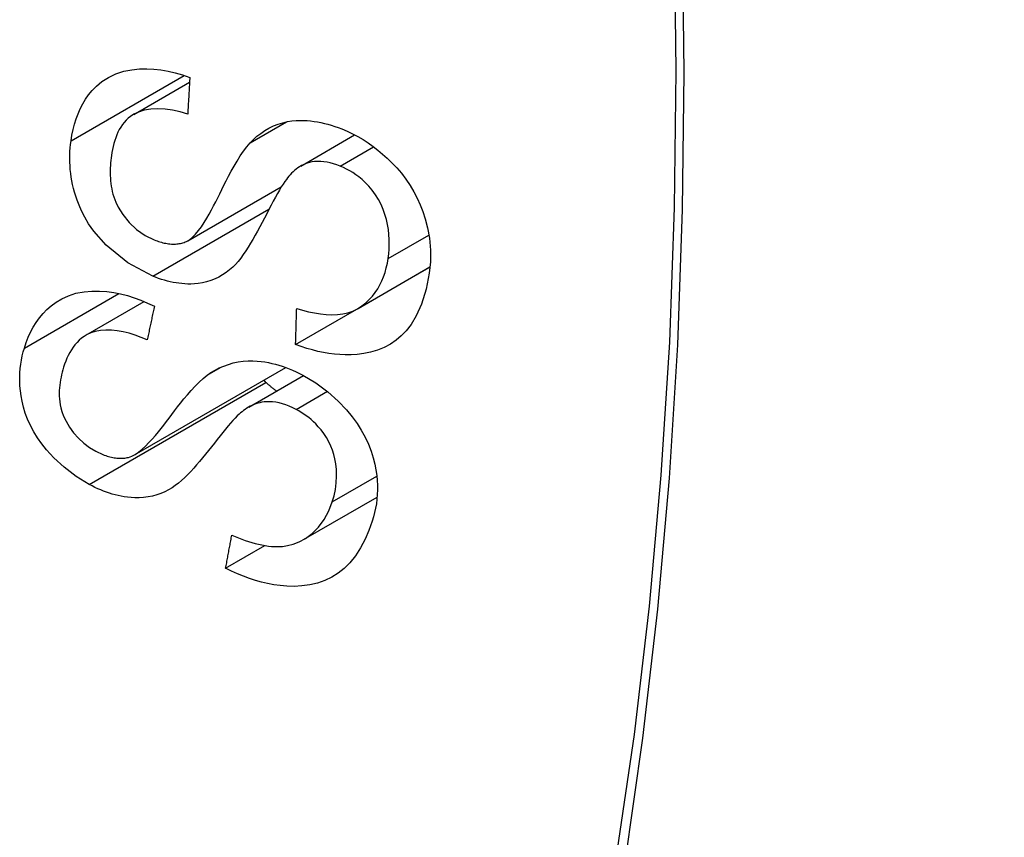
# Model space of a CAD drawing. Header units: inches. Extents: x 25 to 686, y 75 to 314.
# Tile 85 of 160: x 608.041 to 608.243, y 293.287 to 293.455. Entities that reach past the tile are written whole.
import ezdxf

# ---------------------------------------------------------------- set-up
doc = ezdxf.new("R2010")
doc.units = ezdxf.units.IN
doc.header["$MEASUREMENT"] = 0
doc.layers.add('Visible Edges(ANSI)', color=7, linetype='Continuous', lineweight=25)
doc.layers.add('Visible Tangent Edges(ANSI)', color=7, linetype='Continuous', lineweight=25)

msp = doc.modelspace()

# ---------------------------------------------------------------- linework, layer by layer
at = {"layer": 'Visible Edges(ANSI)'}
for p, q in [((608.064659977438, 293.4352088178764), (608.0761153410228, 293.4418225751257)), ((608.0989546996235, 293.4245937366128), (608.1100237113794, 293.4309844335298)), ((608.0757792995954, 293.4092474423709), (608.0949410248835, 293.4203104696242)), ((608.0978985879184, 293.3879190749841), (608.1253576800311, 293.4037725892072)), ((608.1107254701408, 293.3953503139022), (608.1254818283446, 293.4038699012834)), ((608.1253576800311, 293.4037725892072), (608.1253589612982, 293.4037989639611)), ((608.1254640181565, 293.4036980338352), (608.1253576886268, 293.4037726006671)), ((608.0548523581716, 293.3898183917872), (608.0668298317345, 293.396733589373)), ((608.064796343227, 293.3652597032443), (608.095864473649, 293.3831968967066)), ((608.0882863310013, 293.3750687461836), (608.0995144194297, 293.3815512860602)), ((608.0994863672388, 293.3478352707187), (608.114638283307, 293.3565832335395)), ((608.0835370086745, 293.3419736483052), (608.0915980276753, 293.3466276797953))]:
    msp.add_line(p, q, dxfattribs=at)
at = {"layer": 'Visible Edges(ANSI)', "flags": 128}
for points in [[(608.0517793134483, 293.4297615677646), (608.0519680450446, 293.4309236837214), (608.052204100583, 293.4320663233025), (608.0524902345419, 293.4331866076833), (608.0528287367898, 293.4342798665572), (608.0532218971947, 293.435342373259), (608.0536721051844, 293.4363711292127), (608.0541818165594, 293.4373631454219), (608.0547535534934, 293.4383154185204), (608.0553896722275, 293.4392249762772), (608.0561119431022, 293.4401101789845), (608.057009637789, 293.4410329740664), (608.0581128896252, 293.4419499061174), (608.0594440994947, 293.4428068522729), (608.0610099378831, 293.4435435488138), (608.0626440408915, 293.4440665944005), (608.0642671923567, 293.4443885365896), (608.0658427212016, 293.4445464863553), (608.0673339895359, 293.4445775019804), (608.0687799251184, 293.4445086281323), (608.0702382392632, 293.4443445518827), (608.0717077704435, 293.4440885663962), (608.0731873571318, 293.4437439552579), (608.0746757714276, 293.443313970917), (608.0761718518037, 293.4428019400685)], [(608.0761718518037, 293.4428019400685), (608.0761536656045, 293.4424881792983), (608.0761355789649, 293.4421744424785), (608.0761175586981, 293.4418607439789), (608.0760995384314, 293.441547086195), (608.0760816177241, 293.4412334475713), (608.0760637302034, 293.4409198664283), (608.0760459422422, 293.4406063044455), (608.076028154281, 293.4402927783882), (608.0760104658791, 293.4399792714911), (608.0759928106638, 293.4396658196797), (608.075975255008, 293.4393523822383), (608.0759576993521, 293.4390389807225), (608.075940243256, 293.4387255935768), (608.0759228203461, 293.4384122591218), (608.0759054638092, 293.4380989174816), (608.0758881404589, 293.4377856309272), (608.0758709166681, 293.4374723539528), (608.0758537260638, 293.4371591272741), (608.0758366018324, 293.4368458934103), (608.0758195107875, 293.4365327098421), (608.0758025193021, 293.436219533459), (608.0757855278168, 293.4359063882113), (608.0757686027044, 293.4355932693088), (608.0757517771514, 293.4352801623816)], [(608.0757517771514, 293.4352801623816), (608.0741933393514, 293.4357194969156), (608.0726374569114, 293.4360596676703), (608.071100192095, 293.4362814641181), (608.069600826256, 293.4363657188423), (608.0681600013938, 293.4362952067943), (608.0667903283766, 293.4360543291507), (608.0656056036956, 293.435669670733), (608.0646903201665, 293.4352256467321), (608.0640258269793, 293.4347963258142), (608.0635451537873, 293.4344136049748), (608.0631086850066, 293.4340026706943), (608.0627075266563, 293.4335609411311), (608.0623400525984, 293.4330912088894), (608.062004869, 293.4325963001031), (608.0617003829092, 293.4320789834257), (608.0614250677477, 293.4315420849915), (608.061176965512, 293.4309870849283), (608.0609542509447, 293.4304156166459), (608.0607556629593, 293.4298300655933), (608.0605799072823, 293.4292329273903), (608.0604256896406, 293.428626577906), (608.0602916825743, 293.4280133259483), (608.060176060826, 293.4273924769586), (608.0600776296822, 293.4267647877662)], [(608.088545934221, 293.4293522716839), (608.0892364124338, 293.4300425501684), (608.0899689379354, 293.4306952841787), (608.0907449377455, 293.4313047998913), (608.0915657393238, 293.4318654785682), (608.092432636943, 293.4323716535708), (608.0933470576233, 293.4328176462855), (608.0943103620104, 293.4331978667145), (608.0952855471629, 293.4334970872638), (608.096230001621, 293.4337115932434), (608.0971372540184, 293.4338530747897), (608.0980008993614, 293.4339332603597), (608.0988143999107, 293.43396387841), (608.0995713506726, 293.4339566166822), (608.1002752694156, 293.4339219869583), (608.1009747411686, 293.4338608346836), (608.1016769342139, 293.4337732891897), (608.1023816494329, 293.4336600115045), (608.1030885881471, 293.4335217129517), (608.1037974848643, 293.4333590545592), (608.1045080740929, 293.4331727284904), (608.1052201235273, 293.4329633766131), (608.1059333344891, 293.432731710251), (608.1066474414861, 293.4324784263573), (608.1073622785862, 293.4322041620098)], [(608.1073622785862, 293.4322041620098), (608.1084796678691, 293.4317319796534), (608.1095827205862, 293.4312096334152), (608.1106709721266, 293.4306362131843), (608.111743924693, 293.4300107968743), (608.1127938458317, 293.4293373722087), (608.1138148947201, 293.4286203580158), (608.1148074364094, 293.427860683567), (608.1157719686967, 293.4270593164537), (608.1167243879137, 293.4262033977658), (608.1176912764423, 293.4252618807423), (608.1186595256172, 293.4242313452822), (608.119614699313, 293.4231093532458), (608.1205423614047, 293.4218934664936), (608.121414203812, 293.4206045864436), (608.1221957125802, 293.4192930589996), (608.1228894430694, 293.417963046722), (608.1234992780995, 293.4166169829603), (608.1240288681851, 293.4152573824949), (608.1245183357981, 293.4137691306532), (608.1249983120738, 293.4119234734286), (608.1253859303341, 293.4097397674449), (608.1255923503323, 293.4073084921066), (608.125564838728, 293.4049116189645), (608.1253210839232, 293.4025891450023)], [(608.0685482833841, 293.4019677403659), (608.0634176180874, 293.4046811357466), (608.0589653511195, 293.4083321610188), (608.0564337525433, 293.4112233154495), (608.0554047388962, 293.4127084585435), (608.054593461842, 293.4140764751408), (608.0539399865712, 293.4153575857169), (608.053425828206, 293.4165269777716), (608.053032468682, 293.4175598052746), (608.0527412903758, 293.418431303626), (608.0525073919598, 293.4192147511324), (608.0522994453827, 293.4199950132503), (608.0521170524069, 293.4207721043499), (608.0519598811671, 293.4215460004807), (608.0518275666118, 293.4223166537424), (608.0517197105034, 293.423084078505), (608.0516360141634, 293.4238482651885), (608.0515760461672, 293.4246089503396), (608.0515395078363, 293.4253641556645), (608.0515259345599, 293.4261133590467), (608.0515346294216, 293.4268565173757), (608.051564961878, 293.427593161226), (608.0516163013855, 293.4283230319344), (608.0516879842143, 293.4290458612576), (608.0517793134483, 293.4297615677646)], [(608.0754734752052, 293.4090900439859), (608.076089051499, 293.4094450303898), (608.0767086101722, 293.4099461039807), (608.0773290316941, 293.410575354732), (608.077946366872, 293.4113138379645), (608.0785474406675, 293.4121292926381), (608.0791224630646, 293.4129896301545), (608.0796637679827, 293.4138648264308), (608.0801638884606, 293.4147252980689), (608.0806281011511, 293.4155655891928), (608.0810675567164, 293.4163965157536), (608.0814904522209, 293.4172247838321), (608.0819049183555, 293.4180569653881), (608.0823191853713, 293.4188996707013), (608.0827414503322, 293.4197595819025), (608.0831798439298, 293.4206432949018), (608.0836425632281, 293.4215574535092), (608.0841378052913, 293.4225086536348), (608.0846738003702, 293.4235035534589), (608.085256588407, 293.4245446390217), (608.0858795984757, 293.4256070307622), (608.0865314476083, 293.4266549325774), (608.0872007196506, 293.427652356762), (608.0878760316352, 293.4285634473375), (608.088545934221, 293.4293522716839)], [(608.0600776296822, 293.4267647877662), (608.0600103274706, 293.4262619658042), (608.0599521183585, 293.4257557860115), (608.059903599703, 293.4252460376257), (608.0598654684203, 293.4247327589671), (608.0598383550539, 293.424215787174), (608.05982305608, 293.4236948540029), (608.0598204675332, 293.4231699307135), (608.0598314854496, 293.4226412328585), (608.0598573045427, 293.4221066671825), (608.0598991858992, 293.4215669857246), (608.0599582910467, 293.4210233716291), (608.0600359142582, 293.4204769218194), (608.0601332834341, 293.4199288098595), (608.0602518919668, 293.4193792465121), (608.0603936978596, 293.4188268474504), (608.0605603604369, 293.4182729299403), (608.0607534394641, 293.4177189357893), (608.0609862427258, 293.4171395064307), (608.0614842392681, 293.4161230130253), (608.0624088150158, 293.4146393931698), (608.0637144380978, 293.4130076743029), (608.0652559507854, 293.4115475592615), (608.0670010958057, 293.4103339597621), (608.0688686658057, 293.4094189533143)], [(608.1070251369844, 293.4245851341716), (608.1063580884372, 293.4248341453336), (608.1056894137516, 293.4250491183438), (608.1050201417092, 293.4252274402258), (608.1043531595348, 293.4253661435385), (608.1036945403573, 293.4254624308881), (608.1030450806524, 293.4255150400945), (608.1024067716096, 293.4255230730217), (608.1018098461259, 293.4254901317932), (608.1012625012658, 293.4254210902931), (608.1007598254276, 293.4253199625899), (608.100296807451, 293.4251907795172), (608.0998686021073, 293.4250375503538), (608.0994696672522, 293.4248639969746), (608.0990879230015, 293.424668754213), (608.0987198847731, 293.4244522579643), (608.0983653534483, 293.4242163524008), (608.0980242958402, 293.4239629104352), (608.0976964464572, 293.42369378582), (608.0973817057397, 293.4234108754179), (608.0970798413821, 293.4231160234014), (608.0967907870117, 293.4228111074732), (608.0965143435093, 293.4224979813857), (608.0962503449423, 293.4221785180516), (608.0959986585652, 293.4218545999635)], [(608.1169017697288, 293.4055817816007), (608.1170238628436, 293.4065343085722), (608.1171049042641, 293.4075025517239), (608.1171415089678, 293.4084861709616), (608.1171301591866, 293.4094845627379), (608.1170673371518, 293.4104963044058), (608.116949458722, 293.4115199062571), (608.1167731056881, 293.4125542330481), (608.116536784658, 293.4135908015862), (608.1162392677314, 293.4146254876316), (608.1158750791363, 293.4156599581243), (608.1154370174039, 293.4166885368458), (608.1149184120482, 293.417703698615), (608.1143124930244, 293.4186979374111), (608.1136278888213, 293.4196442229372), (608.1129188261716, 293.4204815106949), (608.1122122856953, 293.4212091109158), (608.11153262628, 293.4218303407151), (608.1109036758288, 293.4223488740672), (608.11029231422, 293.4228061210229), (608.1096666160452, 293.423228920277), (608.1090267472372, 293.4236177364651), (608.1083730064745, 293.4239730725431), (608.1077057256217, 293.4242953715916), (608.1070251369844, 293.4245851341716)], [(608.0959986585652, 293.4218545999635), (608.0956698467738, 293.4214154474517), (608.095320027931, 293.4208973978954), (608.0949508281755, 293.4203078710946), (608.0945638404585, 293.4196543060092), (608.0941605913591, 293.4189441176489), (608.0937428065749, 293.4181847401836), (608.0933119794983, 293.4173836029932), (608.0928697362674, 293.416548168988), (608.092417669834, 293.4156858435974), (608.0919574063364, 293.4148040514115), (608.0914905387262, 293.41391023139), (608.0910186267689, 293.4130118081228), (608.0905432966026, 293.4121162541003), (608.0900661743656, 293.4112309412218), (608.0895887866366, 293.4103633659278), (608.0891127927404, 293.4095209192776), (608.0886397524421, 293.4087110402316), (608.0881652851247, 293.4079312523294), (608.0876701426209, 293.4071566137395), (608.0871559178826, 293.4063981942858), (608.0866260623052, 293.4056705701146), (608.08608416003, 293.4049881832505), (608.0855337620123, 293.4043656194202), (608.0849783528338, 293.4038173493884)], [(608.0688686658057, 293.4094189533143), (608.0691635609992, 293.409304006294), (608.0694588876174, 293.4091960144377), (608.0697545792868, 293.4090952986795), (608.0700504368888, 293.4090021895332), (608.0703463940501, 293.4089170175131), (608.0706422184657, 293.408840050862), (608.0709375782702, 293.4087717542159), (608.071231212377, 293.4087125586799), (608.0715229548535, 293.408662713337), (608.0718127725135, 293.408622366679), (608.0721005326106, 293.4085917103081), (608.0723861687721, 293.4085709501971), (608.0726696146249, 293.4085602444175), (608.0729497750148, 293.4085597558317), (608.0732247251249, 293.4085694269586), (608.073494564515, 293.4085891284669), (608.0737592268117, 293.4086187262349), (608.0740188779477, 293.4086580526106), (608.0742734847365, 293.4087069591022), (608.0745231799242, 293.4087653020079), (608.0747679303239, 293.4088329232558), (608.0750079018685, 293.4089097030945), (608.0752430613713, 293.4089954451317), (608.0754734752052, 293.4090900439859)], [(608.0981234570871, 293.3953014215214), (608.0993402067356, 293.3949568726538), (608.1005633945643, 293.3946556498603), (608.1017850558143, 293.3944059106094), (608.1029971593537, 293.3942159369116), (608.1041917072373, 293.3940938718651), (608.1053606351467, 293.3940479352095), (608.1064935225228, 293.3940863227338), (608.1075763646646, 293.3942180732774), (608.1086169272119, 293.3944543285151), (608.109625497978, 293.3948064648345), (608.1105999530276, 293.3952788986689), (608.1114933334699, 293.3958409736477), (608.1123018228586, 293.3964717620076), (608.1130275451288, 293.3971530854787), (608.113672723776, 293.3978666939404), (608.1142412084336, 293.3985972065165), (608.1147503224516, 293.3993593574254), (608.1152057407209, 293.4001572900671), (608.1156090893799, 293.4009892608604), (608.115962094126, 293.4018535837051), (608.1162664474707, 293.4027485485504), (608.1165235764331, 293.4036712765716), (608.1167346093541, 293.4046165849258), (608.1169017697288, 293.4055817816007)], [(608.0849783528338, 293.4038173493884), (608.0843295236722, 293.4032448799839), (608.0836435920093, 293.4027113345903), (608.0829191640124, 293.4022209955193), (608.0821550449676, 293.4017782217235), (608.0813498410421, 293.4013872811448), (608.0805022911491, 293.4010524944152), (608.0796180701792, 293.4007799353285), (608.0787527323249, 293.4005822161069), (608.0779244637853, 293.4004517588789), (608.0771405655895, 293.4003774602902), (608.0764084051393, 293.4003481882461), (608.075735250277, 293.4003527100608), (608.0751266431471, 293.4003801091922), (608.0745379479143, 293.4004271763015), (608.0739469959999, 293.4004948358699), (608.0733539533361, 293.400582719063), (608.0727590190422, 293.4006904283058), (608.0721621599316, 293.4008175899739), (608.0715635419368, 293.4009638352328), (608.0709633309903, 293.4011287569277), (608.0703615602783, 293.4013119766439), (608.0697583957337, 293.4015131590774), (608.0691539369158, 293.4017318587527), (608.0685482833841, 293.4019677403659)], [(608.1253210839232, 293.4025891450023), (608.1246765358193, 293.3992866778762), (608.1237463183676, 293.3962277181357), (608.1226804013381, 293.3938132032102), (608.1215939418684, 293.3920074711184), (608.1205876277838, 293.3907151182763), (608.1196078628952, 293.3897007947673), (608.1185299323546, 293.3887934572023), (608.1173508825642, 293.3879973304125), (608.1160675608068, 293.3873166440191), (608.1146868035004, 293.3867589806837), (608.1132875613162, 293.3863447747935), (608.111906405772, 293.386060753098), (608.1105665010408, 293.3858874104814), (608.1092909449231, 293.385805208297), (608.1081028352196, 293.3857946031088), (608.1069893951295, 293.3858387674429), (608.1058728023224, 293.3859340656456), (608.1047496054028, 293.3860791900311), (608.1036202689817, 293.3862727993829), (608.10248525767, 293.3865134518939), (608.1013451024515, 293.3867998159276), (608.1002003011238, 293.387130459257), (608.099051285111, 293.3875039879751), (608.0978985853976, 293.3879190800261)], [(608.0422017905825, 293.3872026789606), (608.0425781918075, 293.3883220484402), (608.0430073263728, 293.3894127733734), (608.0434922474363, 293.3904712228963), (608.0440352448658, 293.3914919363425), (608.0446384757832, 293.3924702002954), (608.0453045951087, 293.3934021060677), (608.0460361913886, 293.3942838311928), (608.046835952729, 293.3951115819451), (608.0477132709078, 293.395886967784), (608.0487280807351, 293.3966377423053), (608.0499048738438, 293.3973388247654), (608.0512573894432, 293.3979542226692), (608.0527992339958, 293.3984479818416), (608.0544509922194, 293.3987709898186), (608.0560818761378, 293.3989140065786), (608.0576637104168, 293.3989102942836), (608.0591687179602, 293.3987931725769), (608.0605782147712, 293.3985940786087), (608.0619660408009, 293.3983164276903), (608.0633540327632, 293.3979595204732), (608.064741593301, 293.3975259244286), (608.0661279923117, 293.3970182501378), (608.067512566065, 293.3964390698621), (608.0688947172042, 293.3957909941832)], [(608.0688947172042, 293.3957909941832), (608.0688335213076, 293.3955031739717), (608.068772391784, 293.3952154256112), (608.0687113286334, 293.3949276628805), (608.0686503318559, 293.3946399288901), (608.0685893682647, 293.3943522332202), (608.0685284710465, 293.3940645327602), (608.0684676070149, 293.3937768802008), (608.0684068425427, 293.3934892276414), (608.0683461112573, 293.3932016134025), (608.0682854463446, 293.3929140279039), (608.0682248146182, 293.3926264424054), (608.0681642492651, 293.3923388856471), (608.0681037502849, 293.392051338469), (608.0680432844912, 293.391763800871), (608.067982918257, 293.3914763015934), (608.0679225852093, 293.3911888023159), (608.0678622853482, 293.390901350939), (608.0678020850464, 293.3906138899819), (608.0677418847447, 293.390326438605), (608.067681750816, 293.3900390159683), (608.0676216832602, 293.3897516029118), (608.0675616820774, 293.3894642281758), (608.0675017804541, 293.3891768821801), (608.0674418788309, 293.3888895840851)], [(608.0978985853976, 293.3879190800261), (608.0979074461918, 293.3882262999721), (608.0979163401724, 293.3885335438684), (608.0979253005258, 293.3888408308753), (608.0979342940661, 293.3891481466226), (608.0979433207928, 293.3894554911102), (608.0979524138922, 293.3897628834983), (608.0979615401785, 293.3900702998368), (608.097970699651, 293.3903777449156), (608.0979798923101, 293.3906852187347), (608.0979891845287, 293.3909927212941), (608.0979985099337, 293.3913002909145), (608.0980078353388, 293.3916078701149), (608.0980172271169, 293.3919155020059), (608.0980266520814, 293.3922231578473), (608.0980361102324, 293.3925308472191), (608.0980456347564, 293.3928385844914), (608.0980552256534, 293.3931463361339), (608.098064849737, 293.3934541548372), (608.098074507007, 293.3937619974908), (608.0980841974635, 293.3940698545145), (608.0980939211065, 293.3943777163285), (608.0981037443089, 293.3946855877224), (608.0981135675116, 293.3949934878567), (608.0981234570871, 293.3953014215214)], [(608.0674418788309, 293.3888895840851), (608.066210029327, 293.3893991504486), (608.064969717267, 293.3898517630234), (608.0637279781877, 293.3902370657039), (608.0624918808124, 293.3905448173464), (608.0612687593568, 293.3907646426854), (608.0600741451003, 293.3908859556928), (608.0589173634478, 293.3909012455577), (608.057802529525, 293.390804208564), (608.0567658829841, 293.3905967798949), (608.055876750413, 293.3903089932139), (608.0551255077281, 293.3899682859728), (608.0544997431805, 293.3896016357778), (608.053966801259, 293.3892198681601), (608.0534737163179, 293.3888006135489), (608.0530170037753, 293.3883464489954), (608.0525951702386, 293.3878611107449), (608.0522065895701, 293.3873484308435), (608.0518497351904, 293.3868121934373), (608.0515229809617, 293.386256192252), (608.0512247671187, 293.3856841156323), (608.0509517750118, 293.3850956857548), (608.0507019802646, 293.3844921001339), (608.0504743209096, 293.3838760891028), (608.0502676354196, 293.3832504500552)], [(608.0555270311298, 293.3591806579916), (608.0528540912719, 293.3607942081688), (608.0503410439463, 293.3626966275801), (608.0482672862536, 293.3646183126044), (608.0467672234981, 293.3662617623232), (608.0457552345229, 293.3675258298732), (608.0448878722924, 293.3687553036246), (608.0441164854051, 293.3700081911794), (608.0434397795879, 293.3712841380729), (608.0428584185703, 293.3725784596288), (608.0423842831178, 293.3738482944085), (608.0420105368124, 293.3750762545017), (608.0417257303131, 293.3762544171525), (608.0415183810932, 293.3773747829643), (608.0413770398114, 293.3784293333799), (608.0412902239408, 293.3794101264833), (608.0412469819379, 293.3803301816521), (608.0412425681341, 293.3812356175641), (608.0412758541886, 293.3821285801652), (608.0413458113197, 293.3830091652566), (608.0414513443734, 293.3838765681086), (608.0415910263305, 293.3847298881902), (608.0417636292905, 293.3855687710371), (608.0419676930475, 293.3863930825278), (608.0422017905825, 293.3872026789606)], [(608.0502676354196, 293.3832504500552), (608.0501157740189, 293.3827444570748), (608.0499749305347, 293.3822330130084), (608.049845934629, 293.3817157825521), (608.0497297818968, 293.3811926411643), (608.0496273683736, 293.3806632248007), (608.0495398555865, 293.3801272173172), (608.049468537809, 293.3795844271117), (608.0494147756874, 293.3790341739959), (608.0493802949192, 293.3784769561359), (608.0493667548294, 293.3779101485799), (608.0493764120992, 293.3773341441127), (608.0494115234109, 293.3767503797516), (608.0494744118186, 293.3761602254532), (608.0495674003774, 293.3755651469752), (608.0496982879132, 293.3749439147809), (608.0499153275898, 293.3741715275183), (608.0502612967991, 293.373236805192), (608.0507754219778, 293.3721494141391), (608.0514812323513, 293.3709448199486), (608.0523225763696, 293.3697723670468), (608.0532978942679, 293.3686653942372), (608.0544047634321, 293.3676470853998), (608.0556011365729, 293.3667584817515), (608.0568769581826, 293.3659969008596)], [(608.0797207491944, 293.3816047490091), (608.0805196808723, 293.382145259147), (608.081356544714, 293.3826456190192), (608.0822319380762, 293.3831004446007), (608.0831464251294, 293.3835043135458), (608.0841007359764, 293.3838517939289), (608.0850954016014, 293.3841374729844), (608.0861307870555, 293.3843559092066), (608.0871616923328, 293.3844977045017), (608.0881509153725, 293.3845663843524), (608.0890937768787, 293.3845733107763), (608.0899857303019, 293.3845297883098), (608.0908221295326, 293.3844470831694), (608.0915983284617, 293.384336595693), (608.0923184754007, 293.3842074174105), (608.0930301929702, 293.3840540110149), (608.0937412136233, 293.3838754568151), (608.0944514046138, 293.3836723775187), (608.0951606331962, 293.3834454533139), (608.0958686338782, 293.3831953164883), (608.0965752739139, 293.3829226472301), (608.0972804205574, 293.3826280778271), (608.097983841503, 293.382312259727), (608.0986853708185, 293.3819758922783), (608.0993848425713, 293.3816195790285)], [(608.0635735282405, 293.3647405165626), (608.0642395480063, 293.3649742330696), (608.0649297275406, 293.365338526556), (608.0656387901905, 293.3658185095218), (608.0663614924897, 293.3663993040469), (608.0670839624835, 293.3670578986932), (608.0677905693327, 293.367766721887), (608.0684702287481, 293.3685010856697), (608.0691119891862, 293.3692363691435), (608.0697115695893, 293.3699563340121), (608.070282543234, 293.3706694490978), (608.07083456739, 293.3713809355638), (608.0713769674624, 293.3720958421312), (608.07191903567, 293.3728190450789), (608.0724701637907, 293.373555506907), (608.0730396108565, 293.3743102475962), (608.0736366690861, 293.3750881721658), (608.0742707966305, 293.375894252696), (608.0749511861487, 293.3767334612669), (608.0756858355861, 293.3776089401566), (608.0764673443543, 293.3785023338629), (608.0772787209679, 293.3793812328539), (608.0781028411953, 293.3802130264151), (608.0789225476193, 293.3809650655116), (608.0797207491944, 293.3816047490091)], [(608.0993848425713, 293.3816195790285), (608.1020234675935, 293.3800650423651), (608.1045157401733, 293.3782346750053), (608.1066694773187, 293.376301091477), (608.1083319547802, 293.3745357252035), (608.1095175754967, 293.3730939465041), (608.1105090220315, 293.371723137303), (608.1113934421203, 293.3703217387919), (608.112171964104, 293.3688901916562), (608.1128439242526, 293.3674330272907), (608.1133918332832, 293.3660082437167), (608.1138219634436, 293.3646438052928), (608.1141482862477, 293.3633520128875), (608.1143849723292, 293.3621450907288), (608.1145460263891, 293.3610353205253), (608.1146463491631, 293.3600202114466), (608.1146997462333, 293.3590291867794), (608.1147085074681, 293.35805120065), (608.1146737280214, 293.3570863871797), (608.1145967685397, 293.3561365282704), (608.1144791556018, 293.3552027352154), (608.1143226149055, 293.3542857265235), (608.1141288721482, 293.3533859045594), (608.1138997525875, 293.3525036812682), (608.113637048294, 293.3516390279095)], [(608.0918143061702, 293.3801311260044), (608.0917940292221, 293.3801495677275), (608.0917737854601, 293.3801680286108), (608.0917535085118, 293.3801865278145), (608.0917332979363, 293.3802050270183), (608.091713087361, 293.3802235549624), (608.0916928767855, 293.380242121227), (608.0916726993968, 293.3802606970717), (608.0916525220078, 293.3802793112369), (608.0916323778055, 293.380297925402), (608.0916122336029, 293.3803165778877), (608.0915921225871, 293.3803352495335), (608.0915720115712, 293.3803539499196), (608.0915519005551, 293.3803726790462), (608.0915318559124, 293.3803913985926), (608.091511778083, 293.3804101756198), (608.0914917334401, 293.380428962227), (608.0914717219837, 293.3804477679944), (608.0914517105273, 293.3804666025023), (608.0914317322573, 293.3804854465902), (608.0914117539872, 293.3805043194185), (608.0913917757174, 293.3805232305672), (608.091371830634, 293.3805421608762), (608.0913519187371, 293.3805610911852), (608.09133200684, 293.3805800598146)], [(608.093999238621, 293.3783670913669), (608.0939087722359, 293.378431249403), (608.0938182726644, 293.3784962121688), (608.0937277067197, 293.3785619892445), (608.0936371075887, 293.3786285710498), (608.0935464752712, 293.378695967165), (608.0934557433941, 293.3787641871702), (608.0933649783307, 293.3788332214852), (608.0932741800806, 293.37890306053), (608.0931833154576, 293.3789737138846), (608.0930924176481, 293.3790451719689), (608.0930014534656, 293.3791174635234), (608.0929104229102, 293.3791905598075), (608.0928193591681, 293.3792644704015), (608.0927282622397, 293.3793391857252), (608.0926370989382, 293.3794147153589), (608.0925458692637, 293.3794910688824), (608.0924546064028, 293.3795682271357), (608.0923632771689, 293.379646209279), (608.0922719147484, 293.3797249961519), (608.092180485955, 293.3798045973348), (608.0920890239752, 293.3798850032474), (608.0919974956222, 293.37996624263), (608.0919059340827, 293.3800482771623), (608.0918143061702, 293.3801311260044)], [(608.097980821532, 293.3745988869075), (608.097298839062, 293.3749387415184), (608.09661015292, 293.3752437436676), (608.0959154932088, 293.3755109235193), (608.0952187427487, 293.3757364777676), (608.09452557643, 293.3759169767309), (608.0938364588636, 293.3760511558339), (608.0931620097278, 293.376137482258), (608.0925397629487, 293.3761765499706), (608.091969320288, 293.3761740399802), (608.0914463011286, 293.3761359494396), (608.0909663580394, 293.3760682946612), (608.0905252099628, 293.3759769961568), (608.0901145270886, 293.3758667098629), (608.0897159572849, 293.3757358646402), (608.0893277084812, 293.3755855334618), (608.0889498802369, 293.3754173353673), (608.088582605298, 293.3752327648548), (608.0882258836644, 293.3750334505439), (608.0878799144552, 293.3748209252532), (608.0875446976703, 293.3745967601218), (608.0872203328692, 293.3743625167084), (608.0869069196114, 293.3741197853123), (608.08660452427, 293.3738700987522), (608.0863132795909, 293.3736150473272)], [(608.0863132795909, 293.3736150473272), (608.0859168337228, 293.3732555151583), (608.0854883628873, 293.3728264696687), (608.0850304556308, 293.3723344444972), (608.0845456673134, 293.3717859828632), (608.0840366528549, 293.371187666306), (608.0835059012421, 293.3705460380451), (608.0829560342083, 293.3698676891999), (608.0823896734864, 293.3691591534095), (608.0818093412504, 293.3684270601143), (608.0812176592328, 293.3676778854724), (608.0806171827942, 293.3669182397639), (608.0800105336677, 293.3661546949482), (608.0794002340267, 293.3653937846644), (608.0787889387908, 293.3646421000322), (608.0781791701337, 293.3639061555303), (608.0775735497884, 293.3631925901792), (608.0769746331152, 293.3625079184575), (608.076381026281, 293.3618543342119), (608.0757689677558, 293.3612105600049), (608.0751387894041, 293.3605836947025), (608.0744962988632, 293.3599868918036), (608.0738472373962, 293.3594333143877), (608.0731972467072, 293.3589361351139), (608.0725521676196, 293.3585084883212)], [(608.1054386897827, 293.355598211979), (608.1058004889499, 293.3568581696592), (608.1060755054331, 293.3581614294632), (608.106252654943, 293.3595082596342), (608.10632018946, 293.3608961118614), (608.1062751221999, 293.3622186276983), (608.1061437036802, 293.3633976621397), (608.1059580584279, 293.3644196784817), (608.1057392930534, 293.3653090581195), (608.1054644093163, 293.3661890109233), (608.1051259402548, 293.3670669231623), (608.1047187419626, 293.3679390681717), (608.1042377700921, 293.3688016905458), (608.1036908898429, 293.3696333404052), (608.1031225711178, 293.3703826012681), (608.102559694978, 293.371041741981), (608.1020274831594, 293.3716055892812), (608.1015482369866, 293.3720717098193), (608.1010779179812, 293.37249423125), (608.1005941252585, 293.3728958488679), (608.1000970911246, 293.3732767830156), (608.0995870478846, 293.3736373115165), (608.0990641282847, 293.3739776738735), (608.0985286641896, 293.3742981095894), (608.097980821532, 293.3745988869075)], [(608.0568769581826, 293.3659969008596), (608.0571627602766, 293.3658479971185), (608.0574500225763, 293.3657054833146), (608.0577385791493, 293.365569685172), (608.0580283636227, 293.3654408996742), (608.0583192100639, 293.3653194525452), (608.0586111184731, 293.3652056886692), (608.0589035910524, 293.3651000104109), (608.0591954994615, 293.3650030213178), (608.0594867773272, 293.3649149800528), (608.0597772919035, 293.3648360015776), (608.0600670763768, 293.3647662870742), (608.0603560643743, 293.3647060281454), (608.0606440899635, 293.3646553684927), (608.0609295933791, 293.3646147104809), (608.0612111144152, 293.3645841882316), (608.0614887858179, 293.3645636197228), (608.0617625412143, 293.3645528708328), (608.0620324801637, 293.3645518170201), (608.0622986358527, 293.3645602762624), (608.0625610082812, 293.3645781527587), (608.062819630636, 293.3646052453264), (608.0630745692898, 293.3646414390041), (608.063325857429, 293.36468657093), (608.0635735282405, 293.3647405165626)], [(608.0725521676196, 293.3585084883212), (608.0718127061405, 293.3580747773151), (608.0710406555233, 293.3576821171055), (608.0702352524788, 293.3573346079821), (608.0693958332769, 293.3570364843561), (608.0685216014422, 293.3567919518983), (608.0676118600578, 293.3566051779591), (608.0666759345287, 293.3564812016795), (608.0657717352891, 293.3564231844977), (608.0649133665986, 293.3564213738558), (608.0641064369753, 293.3564647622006), (608.0633564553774, 293.3565423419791), (608.0626689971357, 293.3566430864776), (608.0620484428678, 293.3567562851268), (608.061452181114, 293.3568846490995), (608.0608564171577, 293.3570324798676), (608.060261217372, 293.3571994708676), (608.0596666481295, 293.3573852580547), (608.0590727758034, 293.3575894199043), (608.0584796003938, 293.3578116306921), (608.057887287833, 293.3580515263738), (608.057295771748, 293.358308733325), (608.0567052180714, 293.3585828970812), (608.0561155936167, 293.3588736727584), (608.0555270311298, 293.3591806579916)], [(608.0847972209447, 293.3487575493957), (608.085478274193, 293.3484715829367), (608.0861626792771, 293.3481978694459), (608.0868491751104, 293.3479379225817), (608.0875366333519, 293.3476931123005), (608.0882238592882, 293.3474649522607), (608.0889096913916, 293.3472549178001), (608.0895933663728, 293.3470643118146), (608.0902756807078, 293.3468941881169), (608.0909555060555, 293.3467461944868), (608.0916315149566, 293.3466221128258), (608.0923022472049, 293.3465236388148), (608.0929664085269, 293.3464525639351), (608.0936226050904, 293.3464105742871), (608.0943344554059, 293.3464008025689), (608.0952133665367, 293.3464501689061), (608.0962365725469, 293.3466012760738), (608.0973778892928, 293.3468968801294), (608.0986116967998, 293.3473799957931), (608.0999346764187, 293.3481052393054), (608.1012954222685, 293.3491104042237), (608.1026175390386, 293.35042294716), (608.1037791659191, 293.3519928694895), (608.1047133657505, 293.3537259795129), (608.1054386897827, 293.355598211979)], [(608.113637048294, 293.3516390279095), (608.1129599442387, 293.3497477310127), (608.112166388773, 293.3479133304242), (608.1112452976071, 293.3461637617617), (608.1101855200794, 293.3445270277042), (608.1090293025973, 293.3430888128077), (608.1078448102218, 293.3419096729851), (608.1066326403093, 293.3409469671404), (608.1053351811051, 293.3401313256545), (608.1039328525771, 293.3394535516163), (608.1024221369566, 293.3389197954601), (608.1008113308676, 293.3385383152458), (608.0991968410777, 293.3383196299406), (608.0976219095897, 293.3382418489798), (608.0961125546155, 293.3382780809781), (608.0946949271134, 293.3384014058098), (608.0933951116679, 293.338584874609), (608.0921612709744, 293.3388190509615), (608.090927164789, 293.3391108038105), (608.0896931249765, 293.3394584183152), (608.0884595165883, 293.3398601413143), (608.0872267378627, 293.3403142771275), (608.085995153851, 293.3408190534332), (608.0847650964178, 293.3413727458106), (608.0835370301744, 293.3419736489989)], [(608.0835370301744, 293.3419736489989), (608.0835890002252, 293.3422559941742), (608.0836410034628, 293.3425383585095), (608.0836930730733, 293.3428207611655), (608.0837452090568, 293.3431032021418), (608.0837973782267, 293.3433856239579), (608.0838495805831, 293.3436681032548), (608.0839018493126, 293.343950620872), (608.083954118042, 293.3442331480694), (608.0840064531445, 293.3445157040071), (608.0840588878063, 293.3447982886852), (608.0841113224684, 293.3450809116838), (608.0841637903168, 293.3453635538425), (608.0842162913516, 293.3456462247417), (608.084268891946, 293.345928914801), (608.0843215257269, 293.3462116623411), (608.0843741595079, 293.3464944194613), (608.0844269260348, 293.3467772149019), (608.0844796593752, 293.3470600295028), (608.0845324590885, 293.3473428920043), (608.0845853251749, 293.3476257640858), (608.0846382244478, 293.3479086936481), (608.0846911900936, 293.3481916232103), (608.0847441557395, 293.348474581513), (608.0847972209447, 293.3487575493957)]]:
    msp.add_lwpolyline(points, dxfattribs=at)
at = {"layer": 'Visible Edges(ANSI)'}
msp.add_ellipse((607.3611109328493, 293.9849747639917), major_axis=(-0.6496062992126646, 1.125151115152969), ratio=0.5773502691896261, start_param=3.590729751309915, end_param=4.263251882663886, dxfattribs=at)
at = {"layer": 'Visible Tangent Edges(ANSI)'}
for p, q in [((608.0517793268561, 293.4297615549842), (608.075045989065, 293.4431945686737)), ((608.0885459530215, 293.4293522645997), (608.0960226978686, 293.4336689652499)), ((608.107025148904, 293.4245851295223), (608.1139025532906, 293.4285558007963)), ((608.068548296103, 293.401967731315), (608.0923698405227, 293.4157211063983)), ((608.1169017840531, 293.4055817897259), (608.1252850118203, 293.4104218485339)), ((608.0422017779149, 293.3872026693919), (608.0615939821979, 293.3983987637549)), ((608.079720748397, 293.3816047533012), (608.0826345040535, 293.3832870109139)), ((608.0555270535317, 293.3591806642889), (608.0918143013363, 293.380131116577)), ((608.0979808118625, 293.3745988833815), (608.1044170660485, 293.3783148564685)), ((608.1054386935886, 293.3555982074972), (608.1145656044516, 293.3608676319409))]:
    msp.add_line(p, q, dxfattribs=at)
at = {"layer": 'Visible Tangent Edges(ANSI)', "flags": 128}
for points in [[(608.1590405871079, 293.6506262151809), (608.1635069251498, 293.6202731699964), (608.1672961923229, 293.5901698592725), (608.1704067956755, 293.5603222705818), (608.1728349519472, 293.5307654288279), (608.1745770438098, 293.5015346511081), (608.1756293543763, 293.4726651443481), (608.1759902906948, 293.4441830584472), (608.175660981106, 293.4160893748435), (608.1746395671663, 293.3883874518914), (608.1729240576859, 293.361081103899), (608.170513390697, 293.3342004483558), (608.167409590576, 293.3077871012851), (608.1636153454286, 293.2818739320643), (608.1591354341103, 293.2564924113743), (608.1539767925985, 293.2316723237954), (608.1481472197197, 293.2074423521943), (608.1416565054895, 293.1838288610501), (608.1345172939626, 293.1608612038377), (608.1267366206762, 293.1385478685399)], [(608.1289156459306, 293.1370770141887), (608.1366405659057, 293.1594970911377), (608.1437291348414, 293.1825772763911), (608.1501641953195, 293.2062968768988), (608.1559381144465, 293.2306298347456), (608.1610424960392, 293.255549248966), (608.1654711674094, 293.2810259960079), (608.1692188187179, 293.3070301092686), (608.1722821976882, 293.3335299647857), (608.1746599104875, 293.3604929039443), (608.1763512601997, 293.3878775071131), (608.1773580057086, 293.4156541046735), (608.1776824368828, 293.443819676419), (608.177326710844, 293.4723716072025), (608.1762898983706, 293.5013099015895), (608.174572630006, 293.5306092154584), (608.1721775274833, 293.5602350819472), (608.169107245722, 293.5901530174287), (608.1653643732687, 293.6203287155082), (608.1609490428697, 293.6507573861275)]]:
    msp.add_lwpolyline(points, dxfattribs=at)

doc.saveas('drawing.dxf')
